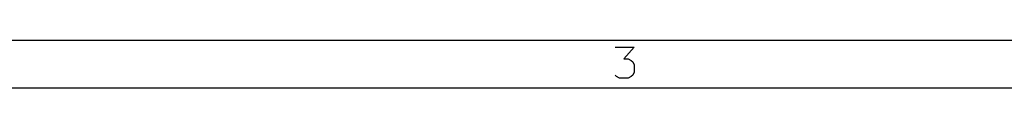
# Model space of a CAD drawing. Extents: x 0.4 to 10.6, y -8.1 to -0.4.
# Tile 13 of 29: x 4.3406 to 5.9705, y -0.4724 to -0.3937. Entities that reach past the tile are written whole.
import ezdxf

# ---------------------------------------------------------------- set-up
doc = ezdxf.new("R2010")
doc.units = 0
doc.header["$MEASUREMENT"] = 0
doc.layers.add('BLACK', color=7, linetype='CONTINUOUS')

msp = doc.modelspace()

# ---------------------------------------------------------------- linework, layer by layer
at = {"layer": 'BLACK', "linetype": 'CONTINUOUS'}
for p, q in [((0.3937, -0.3937), (10.6063, -0.3937)), ((5.32616, -0.40526), (5.35784, -0.40526)), ((5.35784, -0.40526), (5.34078, -0.42476)), ((5.34078, -0.42476), (5.34809, -0.42476)), ((5.34809, -0.42476), (5.35297, -0.42719)), ((5.35297, -0.42719), (5.3554, -0.42963)), ((5.3554, -0.42963), (5.35784, -0.43451)), ((5.35784, -0.43451), (5.35784, -0.44669)), ((5.32859, -0.454), (5.32616, -0.45157)), ((5.33347, -0.45644), (5.32859, -0.454)), ((5.35297, -0.454), (5.34809, -0.45644)), ((5.3554, -0.45157), (5.35297, -0.454)), ((5.35784, -0.44669), (5.3554, -0.45157)), ((0.47244, -0.47244), (10.5276, -0.47244)), ((5.34809, -0.45644), (5.33347, -0.45644))]:
    msp.add_line(p, q, dxfattribs=at)

doc.saveas('drawing.dxf')
